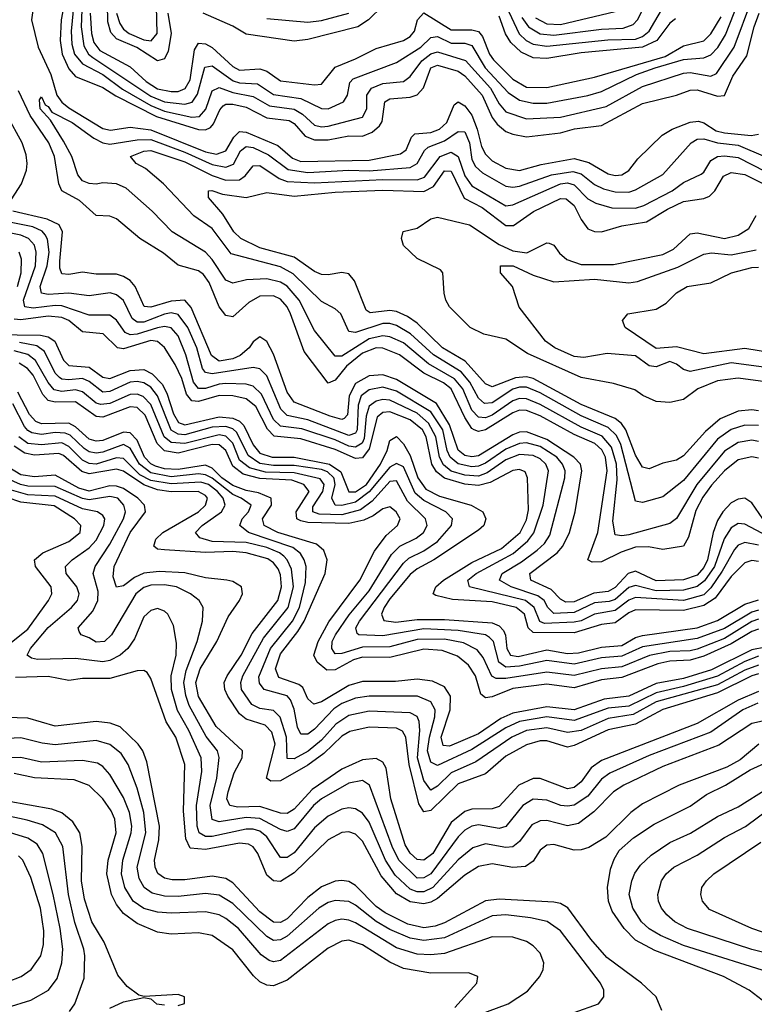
# Model space of a CAD drawing. Header units: inches. Extents: x 884549 to 1028252, y 526810 to 653624.
# Tile 70 of 256: x 943306 to 945457, y 544388 to 547271. Entities that reach past the tile are written whole.
import ezdxf

# ---------------------------------------------------------------- set-up
doc = ezdxf.new("R2010")
doc.units = ezdxf.units.IN
doc.header["$MEASUREMENT"] = 0
doc.layers.add('A9544', color=7, linetype='Continuous')

msp = doc.modelspace()

# ---------------------------------------------------------------- linework, layer by layer
at = {"layer": 'A9544', "color": 5}
for points, elevation in [([(943498.5, 547550), (943486.3, 547250), (943494.1, 547194.2), (943508.3, 547170), (943520.5, 547160.5), (943690, 547046.6), (943729.9, 547029.9), (943790, 547023.6), (943811.2, 547028.8), (943827.4, 547052.6), (943848.4, 547131.6), (943870, 547136), (943931.3, 547091.3), (943950, 547085.4), (944002.9, 547082.9), (944050, 547051.8), (944130, 547040.4), (944190, 547010.4), (944210, 547010.1), (944254.9, 547030), (944266.3, 547050), (944273.4, 547086.6), (944282.9, 547097.1), (944410, 547145.5), (944481, 547190), (944510, 547218.8), (944530, 547221.1), (944570, 547201.6), (944610, 547201.6), (944630, 547194.8), (944669.8, 547130), (944737.1, 547057.1), (944770, 547034.8), (944810, 547026.1), (944850, 547026.3), (944970, 547048.9), (945010, 547060.2), (945112.4, 547110), (945167.3, 547130), (945250, 547154.3), (945310, 547158.6), (945330, 547167.4), (945350.3, 547189.7), (945373.5, 547226.5), (945423.9, 547356.1)], 2660), ([(943446.1, 547370), (943427.6, 547270), (943425.2, 547210), (943431.1, 547170), (943450, 547127.2), (943470, 547104.1), (943550, 547071.9), (943587.8, 547047.8), (943707.2, 546987.2), (943830, 546949.4), (943850, 546948.5), (943864.6, 546955.4), (943874.3, 546965.7), (943892.7, 547007.3), (943901.9, 547018.1), (943910, 547023.3), (943930, 547023.8), (943970, 547014.6), (944030, 546983.8), (944095.6, 546975.6), (944110, 546966.8), (944142.4, 546930), (944170, 546919), (944210, 546919.3), (944270, 546931.1), (944310, 546930), (944338.8, 546941.2), (944360.4, 546959.6), (944367.7, 546972.3), (944375.4, 547030), (944390, 547039.5), (944450, 547043.5), (944470, 547051.1), (944488.8, 547071.2), (944510, 547130), (944530, 547137.7), (944590, 547119.9), (944610, 547106.8), (944660.6, 547050), (944690, 546984.7), (944704.7, 546964.7), (944730, 546943.7), (944750, 546935.3), (944790, 546928.2), (944890, 546939.5), (944930.9, 546950.9), (945010, 546960.8), (945130, 547025.6), (945230, 547049.8), (945270, 547064.5), (945290, 547065.3), (945350, 547046.4), (945370, 547048.6), (945394.2, 547105.8), (945435.5, 547164.6), (945457, 547250), (945472, 547290)], 2620), ([(943469.6, 547370), (943457, 547237), (943458.9, 547198.9), (943467, 547170), (943490, 547141.4), (943550, 547110.4), (943607.8, 547067.8), (943690, 547019.3), (943730, 547002.9), (943810, 546985.6), (943832.5, 546987.5), (943851.7, 547008.3), (943870, 547062.6), (943890, 547071.8), (943930, 547057.2), (943990, 547045.9), (944038.2, 547018.2), (944110, 547008.9), (944134.5, 546994.5), (944170, 546961.7), (944190, 546956.7), (944210, 546959), (944310, 546985.5), (944323, 547010), (944323.1, 547050), (944336.6, 547070), (944370, 547083.5), (944430.4, 547090), (944450, 547104.3), (944484.2, 547150), (944510, 547170.9), (944530, 547176.8), (944611.4, 547151.4), (944684.6, 547070), (944710, 547023.9), (944730, 547000.5), (944790, 546980.2), (944890, 546985), (945023.4, 547016.6), (945130, 547074.7), (945250, 547114.3), (945270, 547116.5), (945330, 547105.7), (945346.5, 547113.5), (945398.7, 547190), (945450.6, 547330)], 2640), ([(943740.4, 547290), (943750.3, 547230), (943741.1, 547178.9), (943730, 547155.8), (943710, 547149.8), (943649.1, 547189.1), (943590, 547215), (943573.4, 547233.4), (943564.5, 547264.5), (943562.8, 547370)], 2720), ([(944777.1, 547277.1), (944795.9, 547250), (944830, 547229.3), (944870, 547225.4), (945010, 547243.4), (945073.9, 547246.1), (945103.1, 547256.9), (945115.6, 547270), (945150, 547339)], 2760), ([(943346.7, 547310), (943340.8, 547270), (943360.1, 547190), (943397.4, 547110), (943415.2, 547050), (943429.3, 547029.3), (943450, 547012.5), (943550, 546952.2), (943572.4, 546947.6), (943630, 546956.2), (943690, 546947.8), (943850, 546883.4), (943882.6, 546877.4), (943910, 546887), (943933.3, 546926.7), (943950, 546943.1), (943970, 546941.6), (944062.3, 546902.3), (944104.9, 546864.9), (944130, 546855.6), (944330, 546859.5), (944421.8, 546878.2), (944437.9, 546890), (944453.3, 546926.7), (944463.3, 546936.7), (944510, 546940.4), (944536, 546950), (944557.3, 546970), (944579, 547021), (944590, 547030.7), (944610, 547018.5), (944630, 546991.5), (944646.3, 546950), (944659, 546899), (944670, 546876.6), (944690, 546857.9), (944730, 546836.3), (944770, 546828.9), (944833.2, 546846.8), (944930, 546864.6), (944972.8, 546852.8), (945030, 546819.5), (945050, 546814.2), (945070, 546816.1), (945090, 546829.3), (945116.7, 546863.3), (945187.6, 546932.4), (945217, 546950), (945270, 546970.8), (945294.1, 546974.1), (945310, 546969.1), (945345.8, 546945.8), (945370, 546939.8), (945447.9, 546932.1), (945470, 546935.3)], 2580), ([(943512.9, 547290), (943516.2, 547230), (943523.9, 547203.9), (943540.9, 547180.9), (943630, 547132.5), (943676.3, 547090), (943710, 547067.9), (943750, 547060.1), (943770, 547060.9), (943790.7, 547069.3), (943805.5, 547094.5), (943818, 547182), (943830, 547201.7), (943850, 547200), (943870, 547188.8), (943930, 547133.8), (943950, 547123.4), (944010, 547126.9), (944030, 547119.9), (944070, 547091.7), (944170, 547079.7), (944190, 547081.7), (944230, 547132.1), (944290, 547155.8), (944350, 547186.4), (944430, 547209.3), (944450, 547221.2), (944462.7, 547237.3), (944471.2, 547270), (944490, 547290.5), (944570, 547240.8), (944630, 547240.8), (944650, 547236), (944661.5, 547221.5), (944682, 547170), (944693.6, 547153.6), (944750, 547096.4), (944790, 547073.2), (944850, 547072.1), (944990, 547102.6), (945196.9, 547163.1), (945250, 547193.7), (945310, 547208.5), (945330.5, 547229.5), (945360.8, 547279.2)], 2680), ([(943589.6, 547290), (943599.1, 547259.1), (943610, 547242.5), (943627.3, 547230), (943670, 547211.3), (943691.6, 547208.4), (943708.6, 547230), (943706.8, 547310)], 2740), ([(944370, 547310.9), (944328.2, 547270), (944296.1, 547250), (944150, 547212.5), (944110, 547207.6), (943970, 547228.7), (943930, 547251.9), (943843.2, 547290)], 2720), ([(944030, 547274), (944150, 547263.1), (944190, 547268.3), (944270, 547289.5)], 2740), ([(944730.4, 547310.4), (944769.2, 547229.2), (944789.7, 547209.6), (944810, 547198.9), (944850, 547192.9), (945028.2, 547211.8), (945110, 547214.1), (945130, 547221.6), (945150, 547237.2), (945192.1, 547310)], 2740), ([(944816.6, 547276.6), (944850, 547258.7), (944890, 547257), (945050, 547294.6)], 2780), ([(945227.1, 547272.9), (945210, 547260.8), (945172.5, 547210), (945130, 547190), (944950, 547173.9), (944850, 547157.3), (944810, 547159.1), (944775.2, 547175.2), (944744.3, 547204.3), (944729.1, 547229.1), (944710, 547280.8)], 2720), ([(945470, 545987), (945450, 545990.9), (945410, 545981.8), (945370.1, 545950), (945332.1, 545907.9), (945306.8, 545873.2), (945286.1, 545833.9), (945264.4, 545755.6), (945250, 545729.9), (945190, 545719.4), (945147.6, 545727.6), (945110, 545726.4), (945067.6, 545712.4), (945010, 545684), (944982.3, 545682.3), (944969.9, 545690), (944998.8, 545770), (945026.6, 545950), (945021.6, 545990), (945011.2, 546011.2), (944990.5, 546030.5), (944930, 546056.2), (944830, 546111.1), (944790, 546126.8), (944770, 546127.3), (944750, 546120), (944670, 546070), (944650, 546065.3), (944637.3, 546070), (944630, 546073.8), (944610, 546106.6), (944569.5, 546190), (944547.6, 546207.6), (944490, 546235.8), (944418.5, 546290), (944370, 546309.2), (944349.7, 546309.7), (944310, 546294.8), (944263.7, 546256.3), (944230, 546215), (944210, 546206.8), (944139.6, 546299.6), (944099.4, 546410), (944089.7, 546430), (944070, 546452.5), (944050, 546462.5), (944010, 546461.7), (943977.2, 546442.8), (943930, 546401.3), (943910, 546404.9), (943890, 546429.9), (943861.6, 546501.6), (943845, 546525), (943830, 546535.3), (943770, 546551.7), (943727.1, 546587.1), (943658.5, 546630), (943590, 546687.6), (943570, 546695.5), (943530, 546697.5), (943481.6, 546741.6), (943429.4, 546770), (943421, 546790), (943408.5, 546870), (943391.6, 546910), (943337.1, 546990), (943302.8, 547062.8)], 2580), ([(945470, 546036.3), (945450, 546039.6), (945410, 546032.8), (945370, 546007.7), (945289.6, 545910.4), (945230, 545810.4), (945210, 545795.6), (945090, 545763), (945070, 545759.3), (945050, 545762.5), (945043, 545803), (945056.3, 545923.7), (945053.7, 545970), (945039, 546019), (945011.8, 546051.8), (944950, 546078.2), (944830, 546144.2), (944790, 546160.9), (944770, 546161.4), (944750, 546154.7), (944690, 546113.4), (944670, 546105.5), (944650, 546107.5), (944630, 546127.5), (944604, 546190), (944579.4, 546219.4), (944503.7, 546263.7), (944430, 546324.4), (944390, 546342.3), (944370, 546345.4), (944330, 546336.4), (944250, 546286.2), (944230, 546286), (944170, 546360.8), (944124.3, 546450), (944090, 546490.9), (944070, 546502.3), (944030, 546511.7), (943970.7, 546509.3), (943930, 546499.3), (943910, 546508.2), (943870, 546569.1), (943850, 546590.4), (943752.7, 546650), (943694, 546710), (943617.8, 546777.8), (943589.6, 546790), (943550, 546793.3), (943530, 546788.8), (943510, 546790.9), (943490, 546799.2), (943476.8, 546816.8), (943459.2, 546870), (943434.8, 546914.8), (943396.5, 546976.5), (943366.4, 547010), (943364.3, 547035.7), (943370, 547044.9), (943381, 547021), (943390, 547016.6), (943400.2, 547000.2), (943459.9, 546970), (943523.4, 546923.4), (943550, 546909.8), (943570, 546905.9), (943650, 546919.3), (943690, 546919.9), (943790, 546882.5), (943870, 546846.6), (943910, 546839), (943932.4, 546847.6), (943953.2, 546886.8), (943970, 546899.9), (943990, 546896.3), (944035.1, 546875.1), (944092.5, 546832.5), (944150, 546823.1), (944270, 546829.9), (944330, 546828.7), (944450, 546838.1), (944470.6, 546849.4), (944492, 546888), (944502.9, 546897.1), (944550, 546916.3), (944590, 546943.1), (944610, 546942.2), (944623.5, 546910), (944630, 546861.6), (944641.1, 546841.1), (944662, 546822), (944730, 546783.7), (944750, 546780.5), (944770, 546783.6), (944863.3, 546816.7), (944926.3, 546826.3), (944950, 546819.6), (944990, 546788.7), (945015.9, 546775.9), (945050, 546766.3), (945090, 546766.1), (945110, 546772.3), (945190, 546817.5), (945272.5, 546910), (945290, 546921.4), (945310, 546921.6), (945350, 546910.4), (945410, 546903.5), (945490, 546869.4)], 2560), ([(943273, 546730), (943311.7, 546790), (943325.8, 546830), (943328, 546850), (943325.4, 546874.6), (943313.6, 546910), (943269.7, 546990)], 2620), ([(945470, 546082.5), (945430, 546083.9), (945390, 546071.1), (945350, 546042.6), (945250, 545922.2), (945190, 545874.4), (945130, 545857.3), (945110, 545861.4), (945067.1, 546027.1), (945053.8, 546053.8), (945030, 546076.8), (944950, 546110.6), (944830, 546178.8), (944790, 546194.5), (944770, 546194.7), (944750, 546188.8), (944690, 546149), (944667.4, 546147.4), (944650, 546162.3), (944624.9, 546210), (944599.4, 546239.4), (944518.2, 546290), (944451.2, 546351.2), (944410, 546375.8), (944390, 546381.8), (944370, 546381.2), (944290, 546355.4), (944270, 546357.7), (944246.6, 546410), (944230, 546424.5), (944190, 546445.8), (944107, 546527), (944070, 546546.9), (943925.7, 546585.7), (943870, 546659.4), (943816.1, 546696.1), (943727.5, 546790), (943674.8, 546834.8), (943647.1, 546850), (943630.8, 546870), (943670, 546886.2), (943690, 546887.4), (943790, 546854.6), (943870, 546814.6), (943910, 546801.4), (943950, 546802.3), (943966.3, 546813.7), (943990, 546842.7), (944010, 546843.5), (944065.9, 546805.9), (944090, 546797), (944170, 546792.8), (944370, 546802.7), (944470, 546802.1), (944491.7, 546810), (944537.4, 546870), (944570, 546883.2), (944590, 546870.6), (944610, 546814), (944630, 546784.3), (944730, 546725.4), (944750, 546728.5), (944889.9, 546790), (944910, 546792.7), (944930, 546787), (944970, 546745.9), (944993.2, 546733.2), (945040.3, 546720.3), (945110, 546718.8), (945133.7, 546726.3), (945217, 546770), (945250, 546794.3), (945301.7, 546818.3), (945310, 546824.6), (945330, 546858.8), (945349.8, 546870.2), (945370, 546872.4), (945410, 546867.4), (945490, 546826)], 2540), ([(945470, 546125.6), (945450, 546128.4), (945410, 546125.1), (945357.5, 546102.5), (945314.6, 546065.4), (945250, 545994.4), (945230, 545981.3), (945190, 545972.1), (945150, 545956.1), (945130, 545961.2), (945110, 545995.7), (945081.7, 546070), (945068.3, 546088.3), (945050, 546102.8), (944950, 546144.5), (944810, 546220.5), (944790, 546224.8), (944757.8, 546222.2), (944690, 546195.6), (944670, 546204.5), (944611.2, 546271.2), (944544.8, 546310), (944470, 546382), (944441.8, 546401.8), (944410, 546416.7), (944390, 546419.3), (944332.7, 546412.7), (944320.7, 546420.7), (944286.4, 546506.4), (944270, 546526.6), (944250, 546530.9), (944210, 546523.6), (944190, 546525), (944170, 546533.7), (944110, 546575.1), (944010, 546602.9), (943953.5, 546630), (943933.4, 546650), (943901, 546701), (943859, 546750), (943859, 546770), (943869.2, 546770.8), (943900.2, 546760.2), (943969.6, 546750.4), (944030, 546765.2), (944110, 546753.8), (944230, 546766), (944370, 546771.7), (944490, 546767.9), (944517.6, 546782.4), (944550, 546827.9), (944570, 546827.7), (944607.9, 546747.9), (944660.8, 546720.8), (944730, 546668.7), (944752.1, 546667.9), (944811.2, 546708.8), (944890, 546747.1), (944906.7, 546746.7), (944930, 546726.8), (944950, 546685.5), (944970, 546658.6), (944990, 546650.5), (945010, 546649.7), (945070, 546667.2), (945141.4, 546678.6), (945203.7, 546716.3), (945250, 546738), (945310, 546746.9), (945326.3, 546753.7), (945342.3, 546770), (945367.1, 546812.9), (945390, 546823.6), (945430, 546817.2), (945530, 546767.3)], 2520), ([(945512.5, 545750), (945430, 545794.4), (945410, 545796), (945390, 545783.1), (945369.1, 545750.9), (945340.7, 545670), (945311.7, 545628.3), (945290, 545611.6), (945250, 545600.9), (945170, 545598.3), (945110, 545614.6), (945090, 545609), (945050, 545573.7), (945032.7, 545567.3), (944990, 545563.8), (944930, 545535.5), (944870, 545532.7), (944852.5, 545550), (944841.9, 545570), (944823.7, 545583.7), (944745.4, 545610), (944711.7, 545630), (944719, 545650), (944776.1, 545683.9), (944822.1, 545717.9), (944842.7, 545737.3), (944858.3, 545761.7), (944902.3, 545930), (944903.3, 545950), (944896.1, 545970), (944879, 545990), (944830, 546021.6), (944790, 546032.5), (944770, 546030.5), (944730, 546013.9), (944670, 545972.5), (944650, 545963.7), (944630, 545961.5), (944590.6, 545970.6), (944567.1, 545990), (944558.4, 546010), (944545.1, 546070), (944510, 546123.1), (944410, 546183.4), (944370, 546194.5), (944330, 546187.6), (944306.5, 546170), (944297.3, 546142.7), (944294.8, 546070), (944290, 546060.6), (944270, 546053), (944150, 546099.3), (944090, 546111.9), (944070.9, 546130.9), (944030, 546228), (944010, 546248.8), (943990, 546252.9), (943870, 546233.8), (943850, 546237.9), (943841.8, 546250), (943824.8, 546310), (943798.6, 546370), (943770, 546407.3), (943750, 546412.3), (943730, 546408.6), (943670, 546385.7), (943650, 546384.9), (943636.1, 546396.1), (943610, 546448.3), (943590, 546464.8), (943571.6, 546471.6), (943510, 546462.3), (943449.8, 546469.8), (943390, 546466.4), (943370.3, 546470.3), (943366.4, 546490), (943386.6, 546550), (943392.2, 546590), (943388.2, 546628.2), (943381.3, 546641.3), (943371.9, 546651.9), (943344.6, 546664.6), (943218.1, 546690)], 2640), ([(945482.8, 545810), (945450, 545856.4), (945430, 545870.3), (945410, 545867.6), (945390, 545856.3), (945364.9, 545830), (945350, 545805), (945337.3, 545770), (945320.4, 545690), (945310, 545667.1), (945290, 545645), (945250, 545630.5), (945170, 545627.9), (945110, 545656.2), (945087.9, 545650), (945050, 545608.5), (945030, 545596.5), (944987.7, 545592.3), (944930, 545566.1), (944905.2, 545565.2), (944890, 545574.1), (944862.4, 545602.4), (944803.4, 545630), (944800.1, 545650), (944879.8, 545710), (944896.9, 545730), (944915.9, 545770), (944932.5, 545830), (944952.4, 545950), (944948.8, 545970), (944929.4, 545990), (944850, 546042), (944790, 546064.1), (944770, 546062.8), (944750, 546055.1), (944650, 545994.4), (944630, 545990.8), (944610, 545995.2), (944590, 546010.6), (944565.1, 546085.1), (944527.2, 546147.2), (944410, 546217.1), (944370, 546230.7), (944330, 546228), (944290, 546205.3), (944271.1, 546170), (944266.5, 546113.5), (944256.9, 546103.1), (944250, 546100.5), (944215.2, 546110), (944110, 546151.3), (944090, 546180.7), (944050, 546291.1), (944030, 546328.5), (944010, 546342), (943990, 546327.3), (943978.1, 546310), (943952.4, 546287.6), (943930, 546277.6), (943890, 546271.1), (943867.7, 546287.7), (943808.6, 546428.6), (943790, 546449.9), (943750, 546446.5), (943690, 546428.7), (943671.1, 546431.1), (943644.6, 546490), (943630, 546507), (943610, 546519.2), (943590, 546525.4), (943530, 546525.4), (943490, 546531.7), (943450, 546525.2), (943430, 546526.4), (943423.6, 546543.6), (943423.8, 546563.8), (943432.1, 546650), (943421.8, 546670), (943387.2, 546687.2), (943286.1, 546710)], 2620), ([(945490, 546210.6), (945410, 546221.1), (945350, 546213.4), (945291.8, 546190), (945250, 546159), (945210, 546149.9), (945170, 546152.7), (945130.9, 546170.9), (945107.6, 546187.6), (945045.5, 546205.5), (944950, 546223.2), (944793.8, 546293.8), (944730, 546335.7), (944665.3, 546350), (944625.9, 546370), (944565.3, 546430), (944554.6, 546450), (944549, 546470), (944545.6, 546530), (944538.2, 546538.2), (944470, 546571.7), (944429.9, 546610), (944424.1, 546630), (944429.2, 546650.8), (944470, 546660.1), (944510, 546687.9), (944530, 546692.5), (944623.6, 546670), (944710, 546612.4), (944750, 546593.8), (944791.5, 546588.5), (944850, 546617.9), (944856.5, 546616.5), (944870, 546610.6), (944887.2, 546587.2), (944908.6, 546568.6), (944950, 546553.7), (945045.6, 546554.4), (945190, 546583), (945221, 546599), (945270, 546643.8), (945290, 546646.6), (945370, 546630), (945410, 546639.7), (945441, 546659), (945462.9, 546697.1)], 2480), ([(945470, 545732.4), (945430, 545740.1), (945410, 545732.2), (945399.9, 545720.1), (945363.2, 545656.8), (945330, 545608), (945310, 545587.3), (945250, 545570.6), (945110, 545578.9), (945090, 545571.8), (945050, 545541.3), (944990, 545530.8), (944950, 545511.4), (944930, 545507.3), (944843.5, 545503.6), (944829.1, 545509.1), (944812.9, 545550), (944787.9, 545570), (944623.5, 545610), (944618.5, 545630), (944642.8, 545650), (944751.8, 545708.2), (944794.6, 545745.4), (944811.8, 545768.2), (944839.2, 545850), (944854.7, 545950), (944847.3, 545970), (944830, 545985.1), (944810, 545994.6), (944770, 545997.6), (944730, 545982.2), (944675.6, 545944.4), (944650, 545934.4), (944610, 545937), (944570, 545949.5), (944547.3, 545967.3), (944535.3, 545990), (944524.5, 546050), (944503.9, 546090), (944470, 546119.1), (944390, 546156.5), (944370, 546158.6), (944350, 546154.3), (944330, 546138.9), (944320.8, 546110), (944315.1, 546044.9), (944308.9, 546031.1), (944290, 546019.6), (944270, 546022.4), (944230, 546040.8), (944132.7, 546072.7), (944070, 546080.6), (944050, 546100.4), (944014.3, 546174.3), (943990, 546197.6), (943970, 546203.5), (943910, 546205.6), (943890, 546204.1), (943850, 546191.5), (943830, 546191.1), (943815, 546210), (943793.1, 546290), (943770, 546345.6), (943750, 546368.9), (943730, 546372.3), (943710, 546369.1), (943650, 546350.3), (943630, 546348.3), (943615.1, 546355.1), (943590, 546391.5), (943570, 546405.6), (943510, 546406.1), (943430, 546432.6), (943410, 546434.1), (943345.8, 546425.8), (943321.2, 546430), (943317.6, 546450), (943352.3, 546550), (943354.8, 546590), (943350, 546611), (943332.3, 546630), (943310, 546639.7), (943190, 546663.7)], 2660), ([(945514.4, 546250), (945390, 546265.8), (945270, 546241.3), (945250, 546247), (945230, 546262.5), (945210, 546269.9), (945170, 546254.6), (945150, 546257), (945110, 546286.5), (945026.6, 546293.4), (944958.1, 546281.9), (944930, 546284.5), (944873.6, 546310), (944845.8, 546330), (944769.1, 546429.1), (944749.5, 546489.6), (944713.8, 546530), (944714.5, 546550), (944751.4, 546550), (944810, 546523), (944870, 546503.2), (944989.3, 546510.8), (945090, 546500.2), (945115.9, 546504.1), (945233.4, 546546.6), (945310, 546583.9), (945332, 546588), (945390, 546582.6), (945463.3, 546596.7)], 2460), ([(943299.8, 546490), (943310.5, 546530), (943311.3, 546570), (943304.9, 546590)], 2680), ([(945550, 546288.4), (945430, 546307.8), (945310, 546292.9), (945230, 546313.5), (945170, 546308.5), (945079.8, 546370), (945071.1, 546390), (945087, 546410), (945170, 546423.6), (945199.3, 546440.7), (945230, 546471.5), (945260.5, 546490), (945330, 546500.1), (945390.9, 546530), (945450, 546544.9), (945470, 546546.1)], 2440), ([(945470, 545684.8), (945450, 545687.3), (945430, 545681.1), (945390, 545640.7), (945343.1, 545576.9), (945310, 545556.1), (945250, 545541.3), (945110, 545543.6), (945090, 545534.4), (945050, 545504.9), (945010, 545500), (944930, 545475.8), (944810, 545477), (944795.3, 545490), (944784.5, 545530), (944760.3, 545550), (944690, 545566.1), (944573.5, 545573.5), (944524.7, 545584.7), (944517.1, 545590), (944525, 545610), (944547.7, 545630), (944630, 545682), (944717.3, 545722.8), (944771.6, 545770), (944790, 545806.6), (944795.9, 545835.9), (944793.4, 545930), (944786.7, 545946.7), (944770, 545953.5), (944750, 545950.7), (944683.7, 545916.3), (944650, 545907.1), (944610, 545910.8), (944550, 545928.3), (944526.8, 545946.8), (944513.5, 545970), (944496.6, 546050), (944485.8, 546070), (944450, 546099.7), (944390, 546122.3), (944370, 546120.4), (944353.3, 546106.7), (944330, 546014.6), (944310, 545988.1), (944290, 545986.5), (944230, 546012.9), (944130, 546043.9), (944051.6, 546051.6), (944031.6, 546071.6), (943998.1, 546138.1), (943970, 546160.9), (943930, 546169.8), (943890.8, 546170.8), (943830, 546153.4), (943810, 546155.1), (943794.9, 546174.9), (943780.7, 546220.7), (943761.3, 546261.3), (943730, 546310.8), (943710, 546329), (943690, 546331.7), (943610, 546307.5), (943592.4, 546310), (943550.9, 546350.9), (943490, 546357.1), (943450.6, 546390), (943430, 546399.3), (943390, 546403.3), (943310, 546392.5), (943290, 546394)], 2680), ([(943230, 546349), (943367, 546347), (943390, 546342), (943409.6, 546329.6), (943434.2, 546274.2), (943450, 546258.2), (943510, 546253.4), (943550, 546224.4), (943570, 546220.3), (943630, 546244.2), (943670, 546246.6), (943694.2, 546234.2), (943724, 546204), (943737.6, 546177.6), (943756.6, 546116.6), (943771.1, 546091.1), (943790, 546084.3), (943890, 546108.6), (943930, 546104.4), (943950, 546095), (943962.8, 546082.8), (943990, 546026), (944010, 546002.2), (944045.3, 545990), (944110, 545990.4), (944213.1, 545970), (944247, 545947), (944270, 545888.7), (944290, 545888.7), (944321.6, 545910), (944363.2, 545970), (944382.8, 546010), (944390, 546038.6), (944410, 546050.7), (944430, 546028.8), (944450, 545994.9), (944471.9, 545930), (944495.9, 545895.9), (944535.6, 545875.6), (944627.9, 545850), (944662.5, 545830), (944671.8, 545810), (944665, 545790), (944650, 545776.6), (944519.4, 545690), (944470, 545663.4), (944450, 545646.9), (944390, 545575.7), (944373.7, 545550), (944366, 545530), (944372.3, 545512.3), (944407.4, 545507.4), (944470, 545515), (944550, 545514.6), (944690, 545504.7), (944710, 545496.1), (944722.6, 545482.6), (944729.2, 545469.2), (944733, 545430), (944743.6, 545410), (944766.1, 545406.1), (944850, 545425.8), (944910, 545415.5), (944942.7, 545417.3), (945010, 545434.3), (945070, 545439.2), (945110, 545462.4), (945130, 545468.5), (945290, 545490.6), (945350, 545512.1), (945430, 545559.8), (945470, 545572.5)], 2720), ([(945470, 545542.3), (945450, 545536.6), (945370, 545488.7), (945290, 545459.1), (945130, 545434.6), (945070, 545407.1), (945010, 545402.4), (944930, 545384.3), (944850, 545394.5), (944770, 545378.7), (944730, 545375.3), (944709.6, 545389.6), (944693.4, 545450), (944682.4, 545462.4), (944670, 545470), (944590, 545482.4), (944490, 545487.3), (944370, 545467.5), (944299.4, 545470), (944294.2, 545474.2), (944290.6, 545490), (944301.3, 545510), (944430, 545679.9), (944446, 545694), (944490, 545716), (944530, 545743.2), (944571.2, 545790), (944574.1, 545810), (944554.5, 545830), (944490, 545862.8), (944464.3, 545884.3), (944430, 545961.8), (944410, 545972), (944390, 545960.9), (944330, 545888.1), (944290, 545858.1), (944250, 545848.5), (944230, 545850), (944220, 545870), (944229.7, 545910), (944226.9, 545927), (944226.2, 545930), (944207.5, 545947.5), (944190, 545953.9), (944110, 545966), (944050, 545965.3), (944010, 545971.9), (943975, 545995), (943941.9, 546061.9), (943930, 546072.9), (943910, 546080.3), (943870, 546077.8), (943790, 546055.9), (943770, 546057.3), (943750, 546068.8), (943710, 546170), (943690, 546195.2), (943670, 546207.4), (943650, 546211.6), (943630, 546209.3), (943570, 546181.9), (943550, 546180.8), (943510, 546211.9), (943490, 546220.1), (943450, 546216.9), (943430, 546218.2), (943422.9, 546222.9), (943410, 546236), (943379.1, 546299.1), (943356.2, 546316.2), (943306.1, 546326.1)], 2740), ([(945470, 545515.6), (945450, 545508.9), (945370, 545459.3), (945290, 545428), (945270, 545423.3), (945210, 545421), (945150.4, 545409.6), (945070, 545376.3), (945010, 545370.3), (944930, 545351.2), (944850, 545360.5), (944730, 545341.9), (944701.8, 545341.8), (944688.9, 545348.9), (944663.8, 545403.8), (944646, 545426), (944606.3, 545446.3), (944550, 545457.4), (944470, 545456.2), (944390, 545435.1), (944310, 545433.8), (944250, 545415.5), (944230, 545414.3), (944220.1, 545430), (944221.8, 545450), (944231.3, 545470), (944271.1, 545528.9), (944330, 545599.2), (944395.2, 545704.8), (944419.1, 545730), (944467, 545753), (944489.1, 545770), (944499.1, 545790), (944494.6, 545810), (944441.5, 545861.5), (944410, 545921), (944390, 545919.1), (944338.6, 545861.4), (944304.1, 545835.9), (944250, 545820.9), (944183.2, 545823.2), (944164.9, 545830), (944165, 545845), (944194.5, 545890), (944198, 545910), (944186.2, 545926.2), (944110, 545944), (944026.4, 545946.4), (943978.9, 545958.9), (943950, 545981.3), (943930.7, 546030.7), (943910, 546051.5), (943890, 546055.5), (943790, 546030), (943750, 546033.1), (943729.6, 546049.6), (943690, 546144.2), (943667.5, 546167.5), (943650, 546174.2), (943630, 546173.8), (943570, 546147.1), (943544, 546144), (943530, 546148), (943490, 546181.8), (943470, 546186.7), (943430, 546182.4), (943407.3, 546187.3), (943390, 546208.4), (943353, 546273), (943330, 546290.8), (943290, 546301.4)], 2760), ([(945470, 545486.9), (945450, 545479.6), (945390, 545444.1), (945310, 545407.7), (945270, 545395.5), (945210, 545392.7), (945174.5, 545385.5), (945070, 545345.3), (945010, 545338.7), (944930, 545315.3), (944850, 545325.1), (944750, 545312.4), (944690, 545288.7), (944670, 545285.5), (944656.7, 545296.7), (944640.7, 545350), (944620.8, 545380.8), (944587.9, 545407.9), (944543.9, 545423.9), (944490, 545427.6), (944390, 545403.7), (944310, 545404.5), (944283.6, 545396.4), (944230, 545367.9), (944206.2, 545366.2), (944177.3, 545390), (944167.7, 545410), (944180.1, 545450), (944211.9, 545508.1), (944302.3, 545630), (944345.1, 545714.9), (944379.4, 545760.6), (944413.1, 545790), (944420.1, 545810), (944408.5, 545830), (944390, 545845), (944370, 545839.3), (944341.5, 545818.5), (944314.4, 545805.6), (944270, 545796.1), (944150, 545798.6), (944130, 545803.6), (944117.4, 545810), (944116.4, 545830), (944153.7, 545890), (944138.5, 545910), (944103.2, 545923.2), (944010, 545928), (943960.6, 545940.6), (943930, 545963.3), (943909.5, 546009.5), (943890, 546026.3), (943870, 546027), (943770, 546001.5), (943730, 546008.8), (943708.8, 546030), (943673.3, 546113.3), (943650, 546135), (943630, 546137.5), (943550, 546107), (943530, 546109), (943470, 546151.6), (943410, 546150.8), (943390, 546155.9), (943373.9, 546173.9), (943345.6, 546230), (943329.2, 546249.2), (943305.1, 546265.1)], 2780), ([(945490, 545433.7), (945450, 545425.6), (945332.5, 545367.5), (945250, 545342.3), (945170, 545327.4), (945090, 545290.6), (945017.9, 545282.1), (944930, 545250.6), (944850, 545259.1), (944750, 545240.8), (944715.2, 545224.8), (944650, 545180.6), (944564.5, 545144.5), (944546.1, 545146.1), (944540.4, 545170), (944566.8, 545250), (944567.8, 545290), (944550, 545317.3), (944514.8, 545334.8), (944470, 545340.1), (944407, 545333), (944310, 545333.7), (944270, 545321.4), (944190, 545273.8), (944167.2, 545267.2), (944150, 545282.5), (944135.6, 545315.6), (944124.1, 545324.1), (944065.3, 545345.3), (944055.5, 545370), (944070, 545414.5), (944120.6, 545479.3), (944139.1, 545510), (944200.4, 545650), (944206.4, 545690), (944196.9, 545716.9), (944175.3, 545735.3), (944062.1, 545770), (944022.2, 545790), (944017.6, 545810), (944043.9, 545850), (944042.6, 545870), (944006, 545886), (943970, 545892.6), (943930, 545907.1), (943898, 545930), (943870, 545958.1), (943850, 545967.1), (943770, 545953.8), (943730, 545955.7), (943703.6, 545963.6), (943690, 545970.6), (943672.1, 545990), (943650, 546039.9), (943630, 546061.5), (943610, 546063.7), (943550, 546038.6), (943530, 546036.5), (943510, 546042.8), (943470, 546078.4), (943450, 546089.6), (943370, 546088.1), (943354, 546094), (943335.1, 546115.1), (943300.7, 546180.7)], 2820), ([(945470, 545407.4), (945430, 545391.5), (945350, 545348.6), (945250, 545318.3), (945170, 545300.6), (945090, 545261.4), (945030, 545255.5), (944930, 545219.2), (944849.8, 545229.8), (944770, 545216), (944730, 545197.4), (944630, 545134.2), (944530, 545087.8), (944510, 545096.9), (944500.5, 545130), (944506, 545170), (944522.2, 545230), (944522.8, 545250), (944510, 545274), (944470.8, 545290.8), (944330, 545290.8), (944290, 545284.9), (944250, 545268.6), (944226.4, 545253.6), (944170, 545194.1), (944150, 545178.8), (944130, 545179.5), (944120.1, 545200.1), (944110, 545252.8), (944099.5, 545279.5), (944090, 545291), (944022.2, 545310), (944008.1, 545328.1), (944006.7, 545346.7), (944040.5, 545430), (944105.5, 545510), (944125.8, 545550), (944143.1, 545623.1), (944145.5, 545670), (944139.8, 545690), (944128.2, 545708.2), (944106.1, 545726.1), (943976.2, 545770), (943951.3, 545790), (943957.7, 545810), (943976.5, 545830), (943983.9, 545850), (943955.1, 545870), (943930, 545880.8), (943870, 545928.1), (943850, 545938.8), (943830, 545941.1), (943750, 545932.6), (943690, 545944), (943656.9, 545970), (943630, 546016.7), (943610, 546027.6), (943550, 546004.8), (943530, 546001.7), (943510, 546005.8), (943495.1, 546015.1), (943454, 546054), (943439.9, 546060), (943410, 546061.9), (943370, 546056.2), (943341.6, 546061.6), (943330, 546067.7), (943320.2, 546080.2), (943286.1, 546146.1)], 2840), ([(945470, 545381.5), (945430, 545366.1), (945350, 545323.5), (945170, 545274.1), (945102.9, 545237.1), (945030, 545224.6), (944950, 545190.3), (944910, 545184.4), (944850, 545198.2), (944790, 545189.6), (944747.5, 545170), (944641.9, 545098.1), (944570, 545066.4), (944530, 545026.5), (944510, 545015.4), (944490, 545043.8), (944471.2, 545110), (944478.2, 545190), (944476.5, 545216.5), (944470, 545231), (944450, 545241.6), (944330, 545246.7), (944270, 545233.8), (944231.7, 545208.3), (944190, 545161.4), (944150.9, 545129.1), (944110, 545107), (944090, 545107.9), (944087.6, 545170), (944069.3, 545229.3), (944050, 545248.1), (944010, 545254.4), (943985.8, 545265.8), (943955.8, 545310), (943953.7, 545330), (943960.2, 545350), (944020.1, 545459.9), (944092.6, 545550), (944107.9, 545610), (944102, 545662), (944089.8, 545689.8), (944080.1, 545700.1), (944067.6, 545710), (944030, 545725.3), (943970, 545740.6), (943870, 545743.3), (943834.2, 545754.2), (943821.1, 545770), (943841.1, 545790), (943897.1, 545830), (943908.3, 545850), (943902.3, 545870), (943885.7, 545890), (943859.3, 545910), (943836.9, 545916.9), (943750, 545912), (943690, 545921.9), (943658.2, 545938.2), (943610, 545986), (943590, 545987.9), (943530, 545969.4), (943510, 545971.3), (943490, 545981.7), (943450, 546021), (943430, 546032.5), (943370, 546026.6), (943330, 546030.3), (943303.9, 546050)], 2860), ([(945470, 545355.7), (945449.8, 545350), (945350, 545299.8), (945190, 545251.8), (945110, 545208.3), (945030, 545192), (944930, 545145.8), (944910, 545141.4), (944850, 545159.3), (944830, 545159.2), (944790, 545147.8), (944730, 545115), (944670, 545063.3), (944590, 545033.8), (944510, 544956.1), (944490, 544952.3), (944475.1, 544975.1), (944446.9, 545090), (944436.8, 545170), (944427.5, 545187.5), (944410, 545196.3), (944330, 545199.5), (944272.8, 545187.2), (944250, 545173.1), (944197.1, 545122.9), (944150, 545088.8), (944070, 545042.8), (944042, 545042), (944029.1, 545050), (944054.1, 545150), (944045.1, 545185.1), (944025.4, 545205.4), (943970, 545223.2), (943950, 545239), (943916.1, 545290), (943906.6, 545310), (943905, 545330), (943913.8, 545350), (943954.8, 545410), (943986.6, 545473.4), (944062.7, 545570), (944073.1, 545610), (944070, 545645.8), (944063.1, 545663.1), (944050, 545680.8), (944032.5, 545692.5), (943970, 545710), (943930, 545713.8), (943850, 545710.9), (943730, 545718.8), (943710, 545721), (943698.7, 545730), (943704.7, 545750), (943725.2, 545770), (943830, 545829.8), (943850.8, 545849.2), (943856.3, 545870), (943850, 545878), (943829.2, 545889.2), (943750, 545888.9), (943710, 545894.9), (943670, 545908.8), (943610, 545949.2), (943590, 545955.3), (943510, 545940.8), (943488.5, 545948.5), (943435.1, 545995.1), (943420.9, 546000.9), (943350, 545996.3), (943321.3, 546001.3), (943290, 546022)], 2880), ([(945470, 545304.5), (945410, 545278.9), (945290, 545210.2), (945010, 545102), (944979.6, 545080.4), (944950, 545039.5), (944930, 545022.8), (944910, 545019.3), (944830, 545049.9), (944810, 545049.7), (944768.2, 545030), (944710, 544967.4), (944690, 544960.9), (944630, 544959.7), (944610, 544952.8), (944570, 544920.8), (944516.6, 544830), (944490, 544810.5), (944470, 544812.6), (944450, 544830.6), (944434.8, 544854.8), (944392.8, 544990), (944379.2, 545079.2), (944370, 545097.7), (944350, 545108), (944310, 545104.2), (944250, 545076.5), (944163, 545017), (944110, 544960.1), (944090, 544947), (944070, 544947.9), (944010, 544967.4), (943945.6, 544965.6), (943921.5, 544970), (943913.2, 544990), (943917, 545010), (943934.4, 545065.6), (943957.7, 545110), (943958.8, 545130), (943881.3, 545201.3), (943830, 545289.9), (943822.6, 545330), (943834.5, 545370), (943883.5, 545450), (943917.2, 545522.8), (943949.9, 545570), (943958.4, 545590), (943955.6, 545610), (943930, 545626), (943913.3, 545630), (943850, 545636.8), (943790, 545651.6), (943715.1, 545655.1), (943669.7, 545650.3), (943642.6, 545637.4), (943610, 545613.3), (943590, 545609.9), (943580.1, 545640.1), (943583.4, 545670), (943630, 545769.7), (943674.9, 545830), (943671.7, 545850), (943652, 545870), (943610, 545897.9), (943590, 545905.4), (943570, 545906), (943510, 545890.5), (943479.2, 545899.2), (943410, 545937.5), (943350, 545932.3), (943310, 545938.6), (943270, 545962.9)], 2920), ([(945467.4, 545270), (945424.3, 545250), (945330, 545184.7), (945150, 545116.7), (945034.7, 545065.3), (945010, 545047.1), (944970, 544997.5), (944930, 544971.7), (944910, 544968), (944890.6, 544970.6), (944850, 544986.2), (944810, 544988.9), (944780.1, 544970), (944730, 544908.9), (944710, 544903.4), (944650, 544913.4), (944630, 544909.6), (944610, 544898.1), (944590, 544878.3), (944510, 544770.2), (944490, 544758.3), (944470, 544758), (944416.5, 544810), (944397.1, 544850), (944330.7, 545030), (944310, 545043.7), (944270, 545035.5), (944190, 544990.2), (944166.2, 544970), (944110, 544902.2), (944090, 544894.3), (944070, 544899.8), (944010, 544932.5), (943970, 544934.9), (943890, 544922.3), (943870, 544929.3), (943863.7, 544970), (943883.5, 545050), (943890.9, 545110.9), (943885.7, 545130), (943852.5, 545172.5), (943802.8, 545262.8), (943792.5, 545292.5), (943787, 545330), (943794.2, 545365.8), (943825.7, 545450), (943841.9, 545510), (943843.4, 545550), (943831.9, 545570), (943806.4, 545590), (943765.8, 545610), (943730, 545616.7), (943690, 545615.4), (943670, 545609), (943646.1, 545590), (943574.8, 545470), (943554.3, 545450), (943530, 545448.1), (943510, 545461.6), (943486.3, 545470), (943480.2, 545480.2), (943477.7, 545490), (943520.4, 545539.6), (943535.4, 545570), (943536.4, 545596.4), (943521.2, 545650), (943527.5, 545670), (943570, 545735.8), (943610, 545810), (943615.8, 545830), (943611.5, 545850), (943593.5, 545870), (943570, 545874.7), (943510, 545864.9), (943490, 545868.8), (943410, 545904.3), (943330, 545905.5), (943308.4, 545910), (943270, 545927.5)], 2940), ([(945490, 545219.6), (945450, 545210), (945353.2, 545146.8), (945190, 545084.9), (945075, 545030), (945045.5, 545010), (944987.8, 544952.2), (944942.5, 544917.5), (944910, 544910.8), (944850, 544926.7), (944830, 544925.8), (944806.4, 544913.6), (944770, 544864.9), (944750, 544849.3), (944730, 544847.7), (944670, 544858.2), (944633.4, 544846.6), (944590, 544810.9), (944516, 544730), (944490, 544717.9), (944470, 544717.3), (944450, 544725.3), (944406, 544766), (944377.8, 544810), (944330, 544921.9), (944310, 544947.6), (944290, 544960.7), (944270, 544963.4), (944250, 544959.9), (944210, 544939.2), (944170, 544904.7), (944110, 544831.7), (944090, 544817.9), (944070, 544817.8), (944030, 544878.4), (944010, 544895.2), (943990, 544901.2), (943970, 544901.2), (943870, 544880.1), (943850, 544879.7), (943832.2, 544890), (943826.5, 544910), (943823.6, 544970), (943839.6, 545070), (943838.1, 545110), (943801.9, 545190), (943768.2, 545248.2), (943750.7, 545310), (943749.7, 545350), (943764.4, 545410), (943765.9, 545445.9), (943757.1, 545497.1), (943740.2, 545530), (943730, 545539.2), (943710, 545546.6), (943690, 545541.5), (943670, 545522.3), (943642.1, 545457.9), (943622.7, 545430), (943600.5, 545410), (943570, 545394.8), (943550, 545390.6), (943470, 545400.4), (943358.1, 545398.1), (943341.3, 545401.3), (943328, 545410), (943338.1, 545430), (943390, 545491.5), (943458.4, 545550), (943475.3, 545570), (943480.4, 545590), (943473.6, 545610), (943442.8, 545650), (943440.1, 545670), (943459.9, 545690), (943510, 545724.2), (943530, 545747.2), (943552.5, 545790), (943555.4, 545810), (943550, 545819.1), (943533.8, 545830), (943490, 545839.2), (943410, 545876.1), (943330, 545879.9), (943275.7, 545895.7)], 2960), ([(943208.1, 545390), (943330, 545486.4), (943390.7, 545570), (943400.5, 545590), (943398.6, 545610), (943352.5, 545670), (943349.4, 545690), (943374.3, 545710), (943450, 545742.8), (943483, 545770), (943485.5, 545790), (943466.5, 545810), (943407.7, 545847.7), (943310, 545858.1), (943270, 545872)], 2980), ([(945470.3, 545150), (945415.7, 545104.3), (945377.2, 545082.8), (945237.7, 545030), (945130, 544975.5), (945095.9, 544950), (945022.3, 544877.7), (944972.8, 544847.2), (944950, 544840.3), (944930, 544840.1), (944870, 544856.1), (944850, 544854.5), (944830, 544839.2), (944810, 544807.4), (944787.9, 544792.1), (944750, 544788.6), (944690, 544799.8), (944650, 544791.5), (944610, 544766.9), (944530, 544698), (944510, 544687), (944490, 544682.5), (944450, 544687.9), (944410, 544711.5), (944364.9, 544764.9), (944310, 544865.5), (944290, 544886.7), (944270, 544893.4), (944250, 544891), (944210, 544870), (944110, 544773.4), (944070, 544748.3), (944050, 544749.6), (944030, 544766.7), (944003.4, 544830), (943990, 544849.5), (943976.7, 544856.7), (943950, 544859.7), (943850, 544842), (943805.5, 544845.5), (943792.9, 544872.9), (943786.3, 544953.7), (943790.4, 545090.4), (943763.8, 545170), (943735.6, 545215.6), (943690, 545342.6), (943679.5, 545359.5), (943670, 545365.6), (943650, 545364.7), (943570, 545342.1), (943490, 545342.3), (943450, 545336.1), (943390, 545348.4), (943294.5, 545345.5)], 2980), ([(945187, 544370), (945169.9, 544410), (945127.4, 544450), (945025.3, 544525.3), (944979.2, 544579.2), (944911.3, 544671.3), (944890, 544683.3), (944870, 544687.8), (944710, 544696.2), (944670, 544690.9), (944550, 544627.1), (944522.9, 544617.1), (944490, 544612.1), (944442.8, 544622.8), (944376.4, 544656.4), (944350, 544675.1), (944290, 544736.4), (944270, 544748.1), (944250, 544751.2), (944230, 544748.4), (944190, 544732), (944150, 544701.3), (944090, 544639), (944070, 544628), (944050, 544628.4), (944010, 544659.2), (943930, 544743.6), (943910, 544757.1), (943870, 544763.9), (943790, 544752.9), (943752.5, 544752.5), (943730, 544757.8), (943711.3, 544771.3), (943702.7, 544790), (943701.4, 544810), (943713.8, 544870), (943715.8, 544910), (943678.5, 545098.5), (943667.4, 545130), (943653.1, 545150), (943600.6, 545200.6), (943571.5, 545211.5), (943530, 545216), (943410, 545202.4), (943330, 545225.6), (943268.2, 545228.2)], 3020), ([(944930, 544364.2), (945001.3, 544390), (945016.4, 544410), (945017.1, 544430), (945006.6, 544450), (944890, 544603.9), (944851.1, 544631.1), (944802, 544642), (944730, 544650.4), (944690, 544647.8), (944550, 544583.1), (944490, 544575.6), (944450, 544582.5), (944390, 544607.8), (944350, 544630.8), (944290, 544679.1), (944270, 544689.7), (944230, 544691.9), (944210, 544686), (944182.5, 544670), (944090, 544588.1), (944070, 544577), (944050, 544575.2), (944030, 544586.8), (943930, 544683.8), (943890, 544707.5), (943850, 544712.8), (943770, 544704.3), (943730, 544705.1), (943694, 544714), (943670.8, 544730.8), (943656.2, 544756.2), (943650.7, 544790), (943675.4, 544890), (943669.8, 544950), (943650, 545021.4), (943623.9, 545090), (943603, 545123), (943570, 545149.3), (943530, 545160.6), (943410, 545148.1), (943372.6, 545152.6), (943310, 545168.2), (943250, 545165.1)], 3040), ([(944650, 544358), (944736.8, 544390), (944793.5, 544426.5), (944829.9, 544470), (944839.5, 544490), (944841.6, 544510), (944830, 544538.2), (944810, 544559.9), (944790, 544572.3), (944750, 544585), (944690, 544585.9), (944550, 544537.1), (944510, 544533.4), (944470, 544535.6), (944410, 544553.4), (944290, 544626.7), (944270, 544635.1), (944250, 544637.3), (944230, 544633.6), (944210, 544623.6), (944070, 544516.8), (944050, 544513.1), (944036.8, 544516.8), (944013.5, 544533.5), (943946.9, 544610), (943910, 544639.9), (943890, 544650.2), (943850, 544659.2), (943750, 544654.9), (943710, 544658), (943670, 544668.9), (943638.6, 544690), (943614, 544730), (943604.1, 544770), (943608.2, 544810), (943632.7, 544890), (943634.3, 544910), (943628.3, 544950), (943610, 544993.5), (943570, 545061.1), (943550, 545084.3), (943534.4, 545094.4), (943490, 545101.9), (943370, 545097.4), (943310, 545110.8), (943244.8, 545110)], 3060), ([(945480.8, 544400.8), (945442, 544430), (945366.9, 544470), (945166, 544546), (945110, 544575.8), (945076.1, 544610), (945041.3, 544661.3), (945030.2, 544690), (945027.7, 544730), (945036.4, 544783.6), (945046.8, 544813.2), (945061.8, 544838.2), (945103.9, 544876.1), (945164, 544916), (945270, 544968.2), (945317.4, 545002.6), (945373.1, 545030), (945445, 545075), (945522.8, 545110)], 2980), ([(945530, 544472.6), (945250, 544560.4), (945182.3, 544590), (945149.2, 544609.2), (945126.7, 544630), (945101.3, 544670), (945091.4, 544710), (945098.9, 544750), (945108, 544772), (945124.5, 544795.5), (945155.1, 544824.9), (945210, 544861.7), (945270.7, 544889.3), (945350, 544937.7), (945410, 544966.5), (945583.9, 545076.1)], 2960), ([(944580.7, 544379.3), (944644.8, 544450), (944647.8, 544470), (944620.2, 544480.2), (944510, 544479.1), (944430, 544493), (944390, 544511.7), (944310, 544562.5), (944270, 544576), (944250, 544573.7), (944210, 544553.1), (944090, 544459), (944050, 544442.8), (944030, 544444.1), (944010, 544454), (943991.3, 544471.3), (943930, 544547.8), (943870, 544589.9), (943830, 544598.1), (943750, 544593.7), (943710, 544599.1), (943650, 544624.9), (943610, 544653.8), (943590, 544680.3), (943575.5, 544710), (943561.9, 544770), (943565.2, 544810), (943588.8, 544890), (943585.4, 544930), (943574.6, 544954.6), (943550.2, 544990.2), (943509.3, 545029.3), (943465.7, 545045.7), (943350, 545051.8), (943290, 545064.2)], 3080), ([(943770, 544385.4), (943789.3, 544390.7), (943789.3, 544410), (943770, 544416.8), (943671.3, 544411.3), (943655.1, 544415.1), (943621, 544441), (943593.7, 544473.7), (943554.1, 544570), (943517.5, 544630), (943496.2, 544696.2), (943487.5, 544750), (943489.4, 544850), (943482.7, 544890), (943462.4, 544922.4), (943430, 544948.9), (943400.1, 544960.1), (943270, 544982.9)], 3120), ([(943270, 544379.3), (943339, 544401), (943390.6, 544429.4), (943416, 544464), (943429.9, 544510), (943432.5, 544550), (943424.8, 544610), (943404.8, 544710), (943374, 544830), (943357.1, 544857.1), (943330, 544874.7), (943058.2, 544958.2)], 3160), ([(945593, 544513), (945450, 544548.4), (945261.6, 544610), (945224.9, 544630), (945201.2, 544650), (945185.7, 544670), (945176.9, 544690), (945174.9, 544710), (945185.6, 544750), (945199, 544770), (945221.7, 544790), (945290, 544825), (945370, 544876.7), (945431.5, 544908.5), (945512, 544968)], 2940), ([(943452.6, 544367.4), (943468.1, 544390), (943494.8, 544465.2), (943496.8, 544530), (943494.6, 544550), (943467.9, 544627.9), (943448.8, 544710), (943432.5, 544850), (943411.5, 544890), (943373.6, 544913.6), (943327.8, 544927.8), (943210, 544953.2)], 3140), ([(945510, 544589.6), (945450.1, 544609.9), (945326, 544666), (945305.7, 544690), (945300.8, 544710), (945304.2, 544730), (945317.4, 544750), (945338.9, 544770), (945476.5, 544863.5)], 2920), ([(943230, 544438.8), (943310.2, 544469.8), (943339.6, 544490), (943368.2, 544530), (943376.5, 544563.6), (943376.9, 544603.1), (943367.5, 544670), (943339.3, 544759.3), (943315.3, 544810), (943303.1, 544823.1)], 3180), ([(943570, 544376.8), (943610, 544396.1), (943670, 544408), (943690, 544404), (943706.8, 544390), (943730, 544386.4)], 3120)]:
    msp.add_lwpolyline(points, dxfattribs=dict(at, elevation=elevation))

doc.saveas('drawing.dxf')
